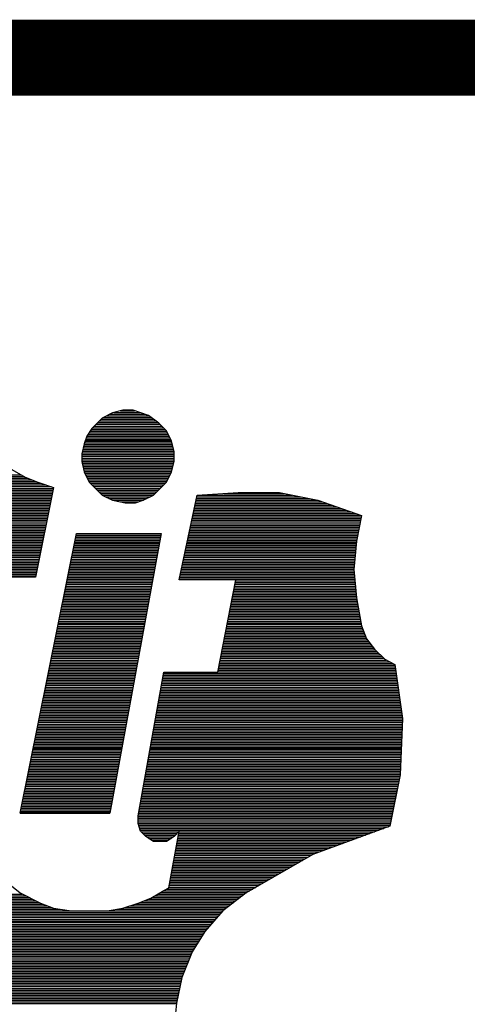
# Model space of a CAD drawing. Extents: x -394 to 5394, y -1015 to 6968.
# Tile 6 of 63: x 889 to 947, y -389 to -260. Entities that reach past the tile are written whole.
import ezdxf

# ---------------------------------------------------------------- set-up
doc = ezdxf.new("R2010")
doc.units = 0
doc.layers.add('DF_TITLE_BLOCK', color=2, linetype='CONTINUOUS')

msp = doc.modelspace()

# ---------------------------------------------------------------- linework, layer by layer
at = {"layer": 'DF_TITLE_BLOCK', "const_width": 10}
msp.add_lwpolyline([(27.6641, -264.73), (4932.6641, -264.73)], dxfattribs=at)
at = {"layer": 'DF_TITLE_BLOCK'}
for points in [[(900.7741, -311.43), (899.4241, -312.11)], [(900.7741, -311.43), (899.4241, -312.11)], [(900.7741, -311.43), (899.4241, -312.11)], [(899.9741, -311.83), (905.5741, -311.83)], [(900.4141, -311.61), (905.0141, -311.61)], [(902.1241, -311.09), (900.7741, -311.43)], [(902.1241, -311.09), (900.7741, -311.43)], [(902.1241, -311.09), (900.7741, -311.43)], [(900.9441, -311.39), (904.3441, -311.39)], [(901.8241, -311.16), (903.6841, -311.16)], [(903.4741, -311.09), (902.1241, -311.09)], [(903.4741, -311.09), (902.1241, -311.09)], [(903.4741, -311.09), (902.1241, -311.09)], [(905.4941, -311.77), (903.4741, -311.09)], [(905.4941, -311.77), (903.4741, -311.09)], [(905.4941, -311.77), (903.4741, -311.09)], [(906.8441, -312.78), (905.4941, -311.77)], [(906.8441, -312.78), (905.4941, -311.77)], [(906.8441, -312.78), (905.4941, -311.77)], [(899.4241, -312.11), (898.0741, -313.46)], [(899.4241, -312.11), (898.0741, -313.46)], [(899.4241, -312.11), (898.0741, -313.46)], [(898.3641, -313.16), (907.2241, -313.16)], [(898.5841, -312.93), (906.9941, -312.93)], [(898.8041, -312.71), (906.7541, -312.71)], [(899.0341, -312.49), (906.4541, -312.49)], [(899.2541, -312.27), (906.1641, -312.27)], [(899.5241, -312.05), (905.8741, -312.05)], [(907.8541, -313.79), (906.8441, -312.78)], [(907.8541, -313.79), (906.8441, -312.78)], [(907.8541, -313.79), (906.8441, -312.78)], [(897.3941, -314.47), (897.0541, -315.48)], [(897.3941, -314.47), (897.0541, -315.48)], [(897.3941, -314.47), (897.0541, -315.48)], [(897.3841, -314.49), (908.2041, -314.49)], [(898.0741, -313.46), (897.3941, -314.47)], [(898.0741, -313.46), (897.3941, -314.47)], [(898.0741, -313.46), (897.3941, -314.47)], [(897.5341, -314.27), (908.0941, -314.27)], [(897.6741, -314.04), (907.9841, -314.04)], [(897.8241, -313.82), (907.8641, -313.82)], [(897.9641, -313.6), (907.6641, -313.6)], [(898.1441, -313.38), (907.4441, -313.38)], [(908.5241, -315.14), (907.8541, -313.79)], [(908.5241, -315.14), (907.8541, -313.79)], [(908.5241, -315.14), (907.8541, -313.79)], [(897.0541, -315.48), (896.7241, -316.83)], [(897.0541, -315.48), (896.7241, -316.83)], [(897.0541, -315.48), (896.7241, -316.83)], [(896.9741, -315.81), (908.6941, -315.81)], [(897.0241, -315.59), (908.6441, -315.59)], [(897.0941, -315.37), (908.5841, -315.37)], [(897.1641, -315.15), (908.5341, -315.15)], [(897.2041, -315.04), (908.4841, -315.04)], [(897.2341, -314.93), (908.4241, -314.93)], [(897.3141, -314.7), (908.3141, -314.7)], [(908.8741, -316.49), (908.5241, -315.14)], [(908.8741, -316.49), (908.5241, -315.14)], [(908.8741, -316.49), (908.5241, -315.14)], [(896.7241, -316.83), (896.7241, -317.84)], [(896.7241, -316.83), (896.7241, -317.84)], [(896.7241, -316.83), (896.7241, -317.84)], [(896.7241, -316.92), (908.8741, -316.92)], [(896.7241, -317.14), (908.8741, -317.14)], [(896.7541, -316.7), (908.8741, -316.7)], [(896.8041, -316.48), (908.8641, -316.48)], [(896.8541, -316.26), (908.8141, -316.26)], [(896.9141, -316.04), (908.7541, -316.04)], [(908.8741, -317.84), (908.8741, -316.49)], [(908.8741, -317.84), (908.8741, -316.49)], [(908.8741, -317.84), (908.8741, -316.49)], [(896.7241, -317.36), (908.8741, -317.36)], [(896.7241, -317.58), (908.8741, -317.58)], [(896.7241, -317.81), (908.8741, -317.81)], [(896.7241, -317.84), (897.0541, -319.19)], [(896.7241, -317.84), (897.0541, -319.19)], [(896.7241, -317.84), (897.0541, -319.19)], [(896.7641, -318.03), (908.8241, -318.03)], [(896.8141, -318.25), (908.7641, -318.25)], [(896.8741, -318.47), (908.7041, -318.47)], [(908.5241, -319.19), (908.8741, -317.84)], [(908.5241, -319.19), (908.8741, -317.84)], [(908.5241, -319.19), (908.8741, -317.84)], [(858.2441, -319.58), (888.7841, -319.58)], [(886.9241, -318.52), (889.2941, -319.87)], [(886.9241, -318.52), (889.2941, -319.87)], [(886.9241, -318.52), (889.2941, -319.87)], [(896.9341, -318.69), (908.6541, -318.69)], [(896.9841, -318.91), (908.6041, -318.91)], [(897.0341, -319.13), (908.5441, -319.13)], [(897.0541, -319.19), (897.7241, -320.54)], [(897.0541, -319.19), (897.7241, -320.54)], [(897.0541, -319.19), (897.7241, -320.54)], [(897.1341, -319.35), (908.4541, -319.35)], [(897.2441, -319.58), (908.3341, -319.58)], [(907.8541, -320.54), (908.5241, -319.19)], [(907.8541, -320.54), (908.5241, -319.19)], [(907.8541, -320.54), (908.5241, -319.19)], [(858.2441, -319.8), (889.1741, -319.8)], [(858.2441, -320.02), (889.6741, -320.02)], [(858.2441, -320.24), (890.2241, -320.24)], [(858.2441, -320.46), (890.7841, -320.46)], [(858.2441, -320.69), (891.4041, -320.69)], [(858.2441, -320.9), (892.0641, -320.9)], [(889.2941, -319.87), (890.9741, -320.54)], [(889.2941, -319.87), (890.9741, -320.54)], [(889.2941, -319.87), (890.9741, -320.54)], [(890.9741, -320.54), (893.0041, -321.22)], [(890.9741, -320.54), (893.0041, -321.22)], [(890.9741, -320.54), (893.0041, -321.22)], [(897.3541, -319.8), (908.2241, -319.8)], [(897.4741, -320.02), (908.1141, -320.02)], [(897.5741, -320.24), (908.0041, -320.24)], [(897.6941, -320.46), (907.8941, -320.46)], [(897.7241, -320.54), (899.4241, -322.23)], [(897.7241, -320.54), (899.4241, -322.23)], [(897.7241, -320.54), (899.4241, -322.23)], [(897.8741, -320.69), (907.7141, -320.69)], [(898.0941, -320.9), (907.4941, -320.9)], [(906.1741, -322.23), (907.8541, -320.54)], [(906.1741, -322.23), (907.8541, -320.54)], [(906.1741, -322.23), (907.8541, -320.54)], [(858.2441, -321.12), (892.7341, -321.12)], [(858.2441, -321.35), (892.9741, -321.35)], [(858.2441, -321.57), (892.9341, -321.57)], [(858.2441, -321.79), (892.8941, -321.79)], [(858.2441, -322.01), (892.8441, -322.01)], [(858.2441, -322.23), (892.8041, -322.23)], [(893.0041, -321.22), (890.6441, -333.03)], [(893.0041, -321.22), (890.6441, -333.03)], [(893.0041, -321.22), (890.6441, -333.03)], [(898.3141, -321.12), (907.2741, -321.12)], [(898.5341, -321.35), (907.0541, -321.35)], [(898.7541, -321.57), (906.8341, -321.57)], [(898.9741, -321.79), (906.6041, -321.79)], [(899.1941, -322.01), (906.3841, -322.01)], [(899.4241, -322.23), (906.1641, -322.23)], [(899.4241, -322.23), (900.7741, -322.91)], [(899.4241, -322.23), (900.7741, -322.91)], [(899.4241, -322.23), (900.7741, -322.91)], [(904.8241, -322.91), (906.1741, -322.23)], [(904.8241, -322.91), (906.1741, -322.23)], [(904.8241, -322.91), (906.1741, -322.23)], [(909.5441, -333.37), (911.9041, -322.23)], [(909.5441, -333.37), (911.9041, -322.23)], [(909.5441, -333.37), (911.9041, -322.23)], [(911.9041, -322.23), (917.3041, -321.89)], [(911.9041, -322.23), (917.3041, -321.89)], [(911.9041, -322.23), (917.3041, -321.89)], [(911.9041, -322.23), (924.4041, -322.23)], [(915.4041, -322.01), (923.3041, -322.01)], [(917.3041, -321.89), (922.7041, -321.89)], [(917.3041, -321.89), (922.7041, -321.89)], [(917.3041, -321.89), (922.7041, -321.89)], [(922.7041, -321.89), (927.7741, -322.91)], [(922.7041, -321.89), (927.7741, -322.91)], [(922.7041, -321.89), (927.7741, -322.91)], [(858.2441, -322.46), (892.7641, -322.46)], [(858.2441, -322.68), (892.7141, -322.68)], [(858.2441, -322.89), (892.6741, -322.89)], [(858.2441, -323.12), (892.6241, -323.12)], [(858.2441, -323.34), (892.5841, -323.34)], [(858.2441, -323.56), (892.5341, -323.56)], [(899.8641, -322.46), (905.7241, -322.46)], [(900.3041, -322.68), (905.2741, -322.68)], [(900.7541, -322.89), (904.8341, -322.89)], [(900.7741, -322.91), (902.4541, -323.24)], [(900.7741, -322.91), (902.4541, -323.24)], [(900.7741, -322.91), (902.4541, -323.24)], [(901.8341, -323.12), (904.1741, -323.12)], [(902.4541, -323.24), (903.8041, -323.24)], [(902.4541, -323.24), (903.8041, -323.24)], [(902.4541, -323.24), (903.8041, -323.24)], [(903.8041, -323.24), (904.8241, -322.91)], [(903.8041, -323.24), (904.8241, -322.91)], [(903.8041, -323.24), (904.8241, -322.91)], [(911.6241, -323.56), (929.6241, -323.56)], [(911.6741, -323.34), (929.0041, -323.34)], [(911.7141, -323.12), (928.3741, -323.12)], [(911.7641, -322.89), (927.7241, -322.89)], [(911.8141, -322.68), (926.6141, -322.68)], [(911.8541, -322.46), (925.5141, -322.46)], [(927.7741, -322.91), (933.5041, -324.93)], [(927.7741, -322.91), (933.5041, -324.93)], [(927.7741, -322.91), (933.5041, -324.93)], [(858.2441, -323.78), (892.4941, -323.78)], [(858.2441, -324), (892.4441, -324)], [(858.2441, -324.23), (892.4041, -324.23)], [(858.2441, -324.45), (892.3541, -324.45)], [(858.2441, -324.67), (892.3141, -324.67)], [(858.2441, -324.89), (892.2641, -324.89)], [(911.3441, -324.89), (933.3841, -324.89)], [(911.3941, -324.67), (932.7641, -324.67)], [(911.4341, -324.45), (932.1341, -324.45)], [(911.4841, -324.23), (931.5041, -324.23)], [(911.5241, -324), (930.8741, -324)], [(911.5741, -323.78), (930.2541, -323.78)], [(933.5041, -324.93), (932.8241, -328.31)], [(933.5041, -324.93), (932.8241, -328.31)], [(933.5041, -324.93), (932.8241, -328.31)], [(858.2441, -325.11), (892.2241, -325.11)], [(858.2441, -325.33), (892.1841, -325.33)], [(858.2441, -325.55), (892.1341, -325.55)], [(858.2441, -325.77), (892.0941, -325.77)], [(858.2441, -326), (892.0541, -326)], [(858.2441, -326.22), (892.0041, -326.22)], [(911.0641, -326.22), (933.2441, -326.22)], [(911.1041, -326), (933.2941, -326)], [(911.1541, -325.77), (933.3341, -325.77)], [(911.1941, -325.55), (933.3841, -325.55)], [(911.2441, -325.33), (933.4241, -325.33)], [(911.2941, -325.11), (933.4741, -325.11)], [(858.2441, -326.44), (891.9641, -326.44)], [(858.2441, -326.66), (891.9141, -326.66)], [(858.2441, -326.88), (891.8741, -326.88)], [(858.2441, -327.1), (891.8341, -327.1)], [(858.2441, -327.32), (891.7841, -327.32)], [(888.6241, -364.08), (896.0441, -327.29)], [(888.6241, -364.08), (896.0441, -327.29)], [(888.6241, -364.08), (896.0441, -327.29)], [(896.0341, -327.32), (907.1741, -327.32)], [(896.0441, -327.29), (907.1741, -327.29)], [(896.0441, -327.29), (907.1741, -327.29)], [(896.0441, -327.29), (907.1741, -327.29)], [(907.1741, -327.29), (900.4241, -364.08)], [(907.1741, -327.29), (900.4241, -364.08)], [(907.1741, -327.29), (900.4241, -364.08)], [(910.8241, -327.32), (933.0241, -327.32)], [(910.8741, -327.1), (933.0641, -327.1)], [(910.9141, -326.88), (933.1141, -326.88)], [(910.9641, -326.66), (933.1541, -326.66)], [(911.0141, -326.44), (933.2041, -326.44)], [(858.2441, -327.54), (891.7441, -327.54)], [(858.2441, -327.77), (891.6941, -327.77)], [(858.2441, -327.99), (891.6541, -327.99)], [(858.2441, -328.21), (891.6041, -328.21)], [(858.2441, -328.43), (891.5641, -328.43)], [(858.2441, -328.65), (891.5141, -328.65)], [(895.7641, -328.65), (906.9341, -328.65)], [(895.7941, -328.54), (906.9541, -328.54)], [(895.8141, -328.43), (906.9741, -328.43)], [(895.8541, -328.21), (907.0141, -328.21)], [(895.9041, -327.99), (907.0541, -327.99)], [(895.9441, -327.77), (907.0941, -327.77)], [(895.9941, -327.54), (907.1341, -327.54)], [(910.5441, -328.65), (932.7941, -328.65)], [(910.5641, -328.54), (932.8141, -328.54)], [(910.5941, -328.43), (932.8141, -328.43)], [(910.6341, -328.21), (932.8541, -328.21)], [(910.6841, -327.99), (932.8941, -327.99)], [(910.7341, -327.77), (932.9341, -327.77)], [(910.7741, -327.54), (932.9841, -327.54)], [(932.8241, -328.31), (932.4941, -332.02)], [(932.8241, -328.31), (932.4941, -332.02)], [(932.8241, -328.31), (932.4941, -332.02)], [(858.2441, -328.88), (891.4741, -328.88)], [(858.2441, -329.09), (891.4241, -329.09)], [(858.2441, -329.31), (891.3841, -329.31)], [(858.2441, -329.54), (891.3341, -329.54)], [(858.2441, -329.76), (891.2941, -329.76)], [(858.2441, -329.98), (891.2541, -329.98)], [(895.5041, -329.98), (906.6841, -329.98)], [(895.5441, -329.76), (906.7241, -329.76)], [(895.5941, -329.54), (906.7741, -329.54)], [(895.6341, -329.31), (906.8041, -329.31)], [(895.6741, -329.09), (906.8441, -329.09)], [(895.7241, -328.88), (906.8941, -328.88)], [(910.2641, -329.98), (932.6741, -329.98)], [(910.3141, -329.76), (932.6941, -329.76)], [(910.3541, -329.54), (932.7241, -329.54)], [(910.4041, -329.31), (932.7341, -329.31)], [(910.4441, -329.09), (932.7541, -329.09)], [(910.4941, -328.88), (932.7841, -328.88)], [(858.2441, -330.2), (891.2041, -330.2)], [(858.2441, -330.42), (891.1641, -330.42)], [(858.2441, -330.65), (891.1241, -330.65)], [(858.2441, -330.87), (891.0741, -330.87)], [(858.2441, -331.08), (891.0341, -331.08)], [(858.2441, -331.31), (890.9841, -331.31)], [(895.2341, -331.31), (906.4441, -331.31)], [(895.2741, -331.08), (906.4841, -331.08)], [(895.3241, -330.87), (906.5241, -330.87)], [(895.3641, -330.65), (906.5641, -330.65)], [(895.4141, -330.42), (906.6041, -330.42)], [(895.4541, -330.2), (906.6441, -330.2)], [(909.9841, -331.31), (932.5541, -331.31)], [(910.0241, -331.08), (932.5741, -331.08)], [(910.0741, -330.87), (932.6041, -330.87)], [(910.1141, -330.65), (932.6141, -330.65)], [(910.1641, -330.42), (932.6341, -330.42)], [(910.2141, -330.2), (932.6641, -330.2)], [(858.2441, -331.53), (890.9441, -331.53)], [(858.2441, -331.75), (890.9041, -331.75)], [(858.2441, -331.97), (890.8541, -331.97)], [(858.2441, -332.19), (890.8141, -332.19)], [(858.2441, -332.42), (890.7641, -332.42)], [(858.2441, -332.64), (890.7241, -332.64)], [(894.9641, -332.64), (906.2041, -332.64)], [(895.0141, -332.42), (906.2441, -332.42)], [(895.0541, -332.19), (906.2741, -332.19)], [(895.1041, -331.97), (906.3241, -331.97)], [(895.1441, -331.75), (906.3641, -331.75)], [(895.1941, -331.53), (906.4041, -331.53)], [(909.6941, -332.64), (932.5441, -332.64)], [(909.7441, -332.42), (932.5241, -332.42)], [(909.7941, -332.19), (932.5141, -332.19)], [(909.8341, -331.97), (932.4941, -331.97)], [(909.8841, -331.75), (932.5141, -331.75)], [(909.9341, -331.53), (932.5341, -331.53)], [(932.4941, -332.02), (932.8241, -335.73)], [(932.4941, -332.02), (932.8241, -335.73)], [(932.4941, -332.02), (932.8241, -335.73)], [(858.2441, -332.86), (890.6741, -332.86)], [(890.6441, -333.03), (881.1941, -333.03)], [(890.6441, -333.03), (881.1941, -333.03)], [(890.6441, -333.03), (881.1941, -333.03)], [(894.6941, -333.96), (905.9541, -333.96)], [(894.7441, -333.74), (905.9941, -333.74)], [(894.7841, -333.52), (906.0341, -333.52)], [(894.8341, -333.3), (906.0841, -333.3)], [(894.8741, -333.08), (906.1141, -333.08)], [(894.9241, -332.86), (906.1541, -332.86)], [(916.9741, -333.37), (909.5441, -333.37)], [(916.9741, -333.37), (909.5441, -333.37)], [(916.9741, -333.37), (909.5441, -333.37)], [(909.5541, -333.3), (932.6041, -333.3)], [(909.6041, -333.08), (932.5841, -333.08)], [(909.6541, -332.86), (932.5741, -332.86)], [(914.6041, -345.52), (916.9741, -333.37)], [(914.6041, -345.52), (916.9741, -333.37)], [(914.6041, -345.52), (916.9741, -333.37)], [(916.8541, -333.96), (932.6741, -333.96)], [(916.8941, -333.74), (932.6441, -333.74)], [(916.9441, -333.52), (932.6341, -333.52)], [(894.4241, -335.29), (905.7141, -335.29)], [(894.4741, -335.07), (905.7541, -335.07)], [(894.5141, -334.85), (905.7941, -334.85)], [(894.5641, -334.63), (905.8341, -334.63)], [(894.6041, -334.41), (905.8741, -334.41)], [(894.6541, -334.19), (905.9141, -334.19)], [(916.5941, -335.29), (932.7941, -335.29)], [(916.6341, -335.07), (932.7641, -335.07)], [(916.6841, -334.85), (932.7541, -334.85)], [(916.7241, -334.63), (932.7341, -334.63)], [(916.7641, -334.41), (932.7041, -334.41)], [(916.8041, -334.19), (932.6941, -334.19)], [(894.2041, -336.4), (905.5141, -336.4)], [(894.2441, -336.18), (905.5541, -336.18)], [(894.2941, -335.96), (905.5841, -335.96)], [(894.3341, -335.73), (905.6341, -335.73)], [(894.3841, -335.51), (905.6741, -335.51)], [(916.3741, -336.4), (932.9541, -336.4)], [(916.4141, -336.18), (932.9141, -336.18)], [(916.4641, -335.96), (932.8741, -335.96)], [(916.5041, -335.73), (932.8241, -335.73)], [(916.5541, -335.51), (932.8141, -335.51)], [(932.8241, -335.73), (933.5041, -339.44)], [(932.8241, -335.73), (933.5041, -339.44)], [(932.8241, -335.73), (933.5041, -339.44)], [(893.9341, -337.73), (905.2641, -337.73)], [(893.9741, -337.5), (905.3041, -337.5)], [(894.0241, -337.28), (905.3441, -337.28)], [(894.0641, -337.07), (905.3941, -337.07)], [(894.1141, -336.84), (905.4241, -336.84)], [(894.1541, -336.62), (905.4641, -336.62)], [(916.1141, -337.73), (933.1941, -337.73)], [(916.1641, -337.5), (933.1541, -337.5)], [(916.2041, -337.28), (933.1141, -337.28)], [(916.2541, -337.07), (933.0741, -337.07)], [(916.2941, -336.84), (933.0341, -336.84)], [(916.3341, -336.62), (932.9941, -336.62)], [(893.6641, -339.06), (905.0241, -339.06)], [(893.7141, -338.84), (905.0641, -338.84)], [(893.7541, -338.61), (905.1041, -338.61)], [(893.8041, -338.39), (905.1441, -338.39)], [(893.8441, -338.17), (905.1841, -338.17)], [(893.8941, -337.95), (905.2241, -337.95)], [(915.8641, -339.06), (933.4341, -339.06)], [(915.9041, -338.84), (933.3941, -338.84)], [(915.9541, -338.61), (933.3541, -338.61)], [(915.9941, -338.39), (933.3141, -338.39)], [(916.0341, -338.17), (933.2741, -338.17)], [(916.0741, -337.95), (933.2341, -337.95)], [(893.4041, -340.38), (904.7741, -340.38)], [(893.4441, -340.16), (904.8241, -340.16)], [(893.4941, -339.94), (904.8641, -339.94)], [(893.5341, -339.72), (904.8941, -339.72)], [(893.5741, -339.5), (904.9441, -339.5)], [(893.6241, -339.27), (904.9841, -339.27)], [(915.6041, -340.38), (933.8841, -340.38)], [(915.6441, -340.16), (933.7941, -340.16)], [(915.6941, -339.94), (933.7041, -339.94)], [(915.7341, -339.72), (933.6141, -339.72)], [(915.7741, -339.5), (933.5341, -339.5)], [(915.8141, -339.27), (933.4741, -339.27)], [(933.5041, -339.44), (934.1741, -341.13)], [(933.5041, -339.44), (934.1741, -341.13)], [(933.5041, -339.44), (934.1741, -341.13)], [(893.1341, -341.71), (904.5341, -341.71)], [(893.1741, -341.49), (904.5741, -341.49)], [(893.2241, -341.27), (904.6141, -341.27)], [(893.2641, -341.05), (904.6541, -341.05)], [(893.3141, -340.83), (904.6941, -340.83)], [(893.3541, -340.61), (904.7341, -340.61)], [(915.3441, -341.71), (934.6141, -341.71)], [(915.3841, -341.49), (934.4441, -341.49)], [(915.4241, -341.27), (934.2841, -341.27)], [(915.4741, -341.05), (934.1441, -341.05)], [(915.5141, -340.83), (934.0541, -340.83)], [(915.5641, -340.61), (933.9641, -340.61)], [(934.1741, -341.13), (935.1941, -342.48)], [(934.1741, -341.13), (935.1941, -342.48)], [(934.1741, -341.13), (935.1941, -342.48)], [(892.8641, -343.04), (904.2941, -343.04)], [(892.9141, -342.82), (904.3341, -342.82)], [(892.9541, -342.6), (904.3741, -342.6)], [(893.0041, -342.38), (904.4141, -342.38)], [(893.0441, -342.15), (904.4541, -342.15)], [(893.0941, -341.93), (904.4941, -341.93)], [(915.0841, -343.04), (935.7541, -343.04)], [(915.1241, -342.82), (935.5341, -342.82)], [(915.1741, -342.6), (935.3141, -342.6)], [(915.2141, -342.38), (935.1141, -342.38)], [(915.2641, -342.15), (934.9441, -342.15)], [(915.3041, -341.93), (934.7841, -341.93)], [(935.1941, -342.48), (936.5441, -343.83)], [(935.1941, -342.48), (936.5441, -343.83)], [(935.1941, -342.48), (936.5441, -343.83)], [(892.6441, -344.15), (904.0841, -344.15)], [(892.6841, -343.92), (904.1341, -343.92)], [(892.7341, -343.7), (904.1641, -343.7)], [(892.7741, -343.48), (904.2041, -343.48)], [(892.8241, -343.26), (904.2541, -343.26)], [(914.8741, -344.15), (937.1741, -344.15)], [(914.9141, -343.92), (936.7341, -343.92)], [(914.9641, -343.7), (936.4141, -343.7)], [(915.0041, -343.48), (936.1941, -343.48)], [(915.0441, -343.26), (935.9741, -343.26)], [(936.5441, -343.83), (937.8941, -344.51)], [(936.5441, -343.83), (937.8941, -344.51)], [(936.5441, -343.83), (937.8941, -344.51)], [(892.3741, -345.47), (903.8441, -345.47)], [(892.4141, -345.26), (903.8841, -345.26)], [(892.4641, -345.03), (903.9241, -345.03)], [(892.5041, -344.81), (903.9641, -344.81)], [(892.5541, -344.59), (904.0041, -344.59)], [(892.5941, -344.37), (904.0441, -344.37)], [(904.1441, -364.42), (907.5241, -345.52)], [(904.1441, -364.42), (907.5241, -345.52)], [(904.1441, -364.42), (907.5241, -345.52)], [(907.5241, -345.52), (914.6041, -345.52)], [(907.5241, -345.52), (914.6041, -345.52)], [(907.5241, -345.52), (914.6041, -345.52)], [(914.6141, -345.47), (938.0341, -345.47)], [(914.6541, -345.26), (938.0041, -345.26)], [(914.7041, -345.03), (937.9741, -345.03)], [(914.7441, -344.81), (937.9341, -344.81)], [(914.7841, -344.59), (937.9041, -344.59)], [(914.8241, -344.37), (937.6141, -344.37)], [(937.8941, -344.51), (938.9041, -351.59)], [(937.8941, -344.51), (938.9041, -351.59)], [(937.8941, -344.51), (938.9041, -351.59)], [(892.1041, -346.8), (903.6041, -346.8)], [(892.1441, -346.58), (903.6341, -346.58)], [(892.1941, -346.36), (903.6841, -346.36)], [(892.2341, -346.14), (903.7241, -346.14)], [(892.2841, -345.92), (903.7641, -345.92)], [(892.3241, -345.69), (903.8041, -345.69)], [(907.2841, -346.8), (938.2241, -346.8)], [(907.3241, -346.58), (938.1941, -346.58)], [(907.3641, -346.36), (938.1541, -346.36)], [(907.4041, -346.14), (938.1241, -346.14)], [(907.4441, -345.92), (938.0941, -345.92)], [(907.4841, -345.69), (938.0641, -345.69)], [(891.8341, -348.13), (903.3541, -348.13)], [(891.8841, -347.91), (903.3941, -347.91)], [(891.9241, -347.69), (903.4441, -347.69)], [(891.9641, -347.47), (903.4741, -347.47)], [(892.0141, -347.25), (903.5141, -347.25)], [(892.0541, -347.03), (903.5641, -347.03)], [(907.0541, -348.13), (938.4041, -348.13)], [(907.0841, -347.91), (938.3741, -347.91)], [(907.1341, -347.69), (938.3441, -347.69)], [(907.1741, -347.47), (938.3141, -347.47)], [(907.2041, -347.25), (938.2841, -347.25)], [(907.2541, -347.03), (938.2541, -347.03)], [(891.5641, -349.46), (903.1141, -349.46)], [(891.6141, -349.24), (903.1541, -349.24)], [(891.6541, -349.02), (903.1941, -349.02)], [(891.7041, -348.8), (903.2341, -348.8)], [(891.7441, -348.57), (903.2741, -348.57)], [(891.7941, -348.35), (903.3141, -348.35)], [(906.8141, -349.46), (938.6041, -349.46)], [(906.8541, -349.24), (938.5741, -349.24)], [(906.8941, -349.02), (938.5341, -349.02)], [(906.9341, -348.8), (938.5041, -348.8)], [(906.9741, -348.57), (938.4741, -348.57)], [(907.0141, -348.35), (938.4441, -348.35)], [(891.3041, -350.79), (902.8741, -350.79)], [(891.3441, -350.57), (902.9141, -350.57)], [(891.3941, -350.34), (902.9441, -350.34)], [(891.4341, -350.12), (902.9941, -350.12)], [(891.4741, -349.9), (903.0341, -349.9)], [(891.5241, -349.68), (903.0741, -349.68)], [(906.5741, -350.79), (938.7941, -350.79)], [(906.6141, -350.57), (938.7541, -350.57)], [(906.6541, -350.34), (938.7241, -350.34)], [(906.6941, -350.12), (938.6941, -350.12)], [(906.7341, -349.9), (938.6641, -349.9)], [(906.7741, -349.68), (938.6341, -349.68)], [(891.0341, -352.11), (902.6241, -352.11)], [(891.0741, -351.89), (902.6641, -351.89)], [(891.1241, -351.67), (902.7041, -351.67)], [(891.1641, -351.45), (902.7541, -351.45)], [(891.2141, -351.23), (902.7841, -351.23)], [(891.2541, -351.01), (902.8241, -351.01)], [(906.3341, -352.11), (938.8841, -352.11)], [(906.3841, -351.89), (938.8941, -351.89)], [(906.4141, -351.67), (938.9041, -351.67)], [(906.4541, -351.45), (938.8841, -351.45)], [(906.5041, -351.23), (938.8541, -351.23)], [(906.5341, -351.01), (938.8241, -351.01)], [(938.9041, -351.59), (938.5741, -359.02)], [(938.9041, -351.59), (938.5741, -359.02)], [(938.9041, -351.59), (938.5741, -359.02)], [(890.8141, -353.22), (902.4241, -353.22)], [(890.8541, -353), (902.4641, -353)], [(890.9041, -352.78), (902.5041, -352.78)], [(890.9441, -352.56), (902.5441, -352.56)], [(890.9941, -352.34), (902.5841, -352.34)], [(906.1441, -353.22), (938.8241, -353.22)], [(906.1841, -353), (938.8441, -353)], [(906.2141, -352.78), (938.8541, -352.78)], [(906.2641, -352.56), (938.8541, -352.56)], [(906.3041, -352.34), (938.8741, -352.34)], [(890.5441, -354.55), (902.1841, -354.55)], [(890.5841, -354.33), (902.2241, -354.33)], [(890.6341, -354.11), (902.2541, -354.11)], [(890.6741, -353.88), (902.3041, -353.88)], [(890.7241, -353.66), (902.3441, -353.66)], [(890.7641, -353.45), (902.3841, -353.45)], [(905.9041, -354.55), (938.7641, -354.55)], [(905.9441, -354.33), (938.7841, -354.33)], [(905.9841, -354.11), (938.7941, -354.11)], [(906.0241, -353.88), (938.7941, -353.88)], [(906.0641, -353.66), (938.8141, -353.66)], [(906.1041, -353.45), (938.8241, -353.45)], [(890.2741, -355.88), (901.9341, -355.88)], [(890.3141, -355.66), (901.9741, -355.66)], [(890.3441, -355.54), (901.9941, -355.54)], [(890.3641, -355.44), (902.0141, -355.44)], [(890.4041, -355.22), (902.0541, -355.22)], [(890.4541, -354.99), (902.0941, -354.99)], [(890.4941, -354.77), (902.1341, -354.77)], [(905.6641, -355.88), (938.7041, -355.88)], [(905.7041, -355.66), (938.7241, -355.66)], [(905.7241, -355.54), (938.7241, -355.54)], [(905.7441, -355.44), (938.7341, -355.44)], [(905.7841, -355.22), (938.7341, -355.22)], [(905.8241, -354.99), (938.7541, -354.99)], [(905.8641, -354.77), (938.7641, -354.77)], [(890.0041, -357.21), (901.6941, -357.21)], [(890.0441, -356.99), (901.7341, -356.99)], [(890.0941, -356.76), (901.7741, -356.76)], [(890.1341, -356.54), (901.8141, -356.54)], [(890.1841, -356.32), (901.8541, -356.32)], [(890.2241, -356.1), (901.8941, -356.1)], [(905.4341, -357.21), (938.6441, -357.21)], [(905.4641, -356.99), (938.6641, -356.99)], [(905.5141, -356.76), (938.6741, -356.76)], [(905.5441, -356.54), (938.6741, -356.54)], [(905.5841, -356.32), (938.6941, -356.32)], [(905.6341, -356.1), (938.7041, -356.1)], [(889.7341, -358.53), (901.4441, -358.53)], [(889.7841, -358.31), (901.4941, -358.31)], [(889.8241, -358.09), (901.5241, -358.09)], [(889.8641, -357.87), (901.5641, -357.87)], [(889.9141, -357.65), (901.6141, -357.65)], [(889.9541, -357.43), (901.6541, -357.43)], [(905.1941, -358.53), (938.5841, -358.53)], [(905.2341, -358.31), (938.6041, -358.31)], [(905.2741, -358.09), (938.6141, -358.09)], [(905.3141, -357.87), (938.6141, -357.87)], [(905.3441, -357.65), (938.6341, -357.65)], [(905.3941, -357.43), (938.6441, -357.43)], [(889.4641, -359.86), (901.2041, -359.86)], [(889.5141, -359.64), (901.2441, -359.64)], [(889.5541, -359.42), (901.2841, -359.42)], [(889.6041, -359.2), (901.3241, -359.2)], [(889.6441, -358.98), (901.3641, -358.98)], [(889.6941, -358.76), (901.4041, -358.76)], [(904.9541, -359.86), (938.3941, -359.86)], [(904.9941, -359.64), (938.4441, -359.64)], [(905.0341, -359.42), (938.4841, -359.42)], [(905.0741, -359.2), (938.5341, -359.2)], [(905.1141, -358.98), (938.5741, -358.98)], [(905.1541, -358.76), (938.5841, -358.76)], [(938.5741, -359.02), (937.2241, -365.77)], [(938.5741, -359.02), (937.2241, -365.77)], [(938.5741, -359.02), (937.2241, -365.77)], [(889.2041, -361.19), (900.9641, -361.19)], [(889.2441, -360.97), (900.9941, -360.97)], [(889.2941, -360.75), (901.0441, -360.75)], [(889.3341, -360.53), (901.0841, -360.53)], [(889.3841, -360.3), (901.1241, -360.3)], [(889.4241, -360.08), (901.1641, -360.08)], [(904.7141, -361.19), (938.1341, -361.19)], [(904.7641, -360.97), (938.1741, -360.97)], [(904.7941, -360.75), (938.2241, -360.75)], [(904.8341, -360.53), (938.2641, -360.53)], [(904.8741, -360.3), (938.3141, -360.3)], [(904.9141, -360.08), (938.3541, -360.08)], [(888.9841, -362.3), (900.7541, -362.3)], [(889.0241, -362.07), (900.8041, -362.07)], [(889.0641, -361.86), (900.8341, -361.86)], [(889.1141, -361.64), (900.8741, -361.64)], [(889.1541, -361.41), (900.9241, -361.41)], [(904.5241, -362.3), (937.9141, -362.3)], [(904.5641, -362.07), (937.9541, -362.07)], [(904.5941, -361.86), (938.0041, -361.86)], [(904.6441, -361.64), (938.0441, -361.64)], [(904.6741, -361.41), (938.0941, -361.41)], [(888.7141, -363.63), (900.5141, -363.63)], [(888.7541, -363.41), (900.5541, -363.41)], [(888.8041, -363.18), (900.5941, -363.18)], [(888.8441, -362.96), (900.6341, -362.96)], [(888.8941, -362.74), (900.6741, -362.74)], [(888.9341, -362.52), (900.7141, -362.52)], [(904.2841, -363.63), (937.6441, -363.63)], [(904.3241, -363.41), (937.6841, -363.41)], [(904.3641, -363.18), (937.7341, -363.18)], [(904.4041, -362.96), (937.7741, -362.96)], [(904.4441, -362.74), (937.8241, -362.74)], [(904.4841, -362.52), (937.8641, -362.52)], [(888.6241, -364.07), (900.4341, -364.07)], [(900.4241, -364.08), (888.6241, -364.08)], [(900.4241, -364.08), (888.6241, -364.08)], [(900.4241, -364.08), (888.6241, -364.08)], [(888.6641, -363.85), (900.4741, -363.85)], [(904.1441, -365.43), (904.1441, -364.42)], [(904.1441, -365.43), (904.1441, -364.42)], [(904.1441, -365.43), (904.1441, -364.42)], [(904.1441, -364.51), (937.4641, -364.51)], [(904.1441, -364.73), (937.4241, -364.73)], [(904.1441, -364.95), (937.3841, -364.95)], [(904.1641, -364.29), (937.5141, -364.29)], [(904.2041, -364.07), (937.5541, -364.07)], [(904.2441, -363.85), (937.6041, -363.85)], [(904.1441, -365.18), (937.3341, -365.18)], [(904.1441, -365.4), (937.2941, -365.4)], [(904.4741, -366.44), (904.1441, -365.43)], [(904.4741, -366.44), (904.1441, -365.43)], [(904.4741, -366.44), (904.1441, -365.43)], [(904.2041, -365.62), (937.2541, -365.62)], [(904.2841, -365.84), (937.0241, -365.84)], [(904.3541, -366.06), (936.4141, -366.06)], [(904.4241, -366.28), (935.8141, -366.28)], [(937.2241, -365.77), (927.0941, -369.48)], [(937.2241, -365.77), (927.0941, -369.48)], [(937.2241, -365.77), (927.0941, -369.48)], [(905.1541, -367.12), (904.4741, -366.44)], [(905.1541, -367.12), (904.4741, -366.44)], [(905.1541, -367.12), (904.4741, -366.44)], [(904.5441, -366.5), (909.4841, -366.5)], [(904.7641, -366.72), (909.2641, -366.72)], [(904.9841, -366.95), (909.0341, -366.95)], [(906.1741, -367.79), (905.1541, -367.12)], [(906.1741, -367.79), (905.1541, -367.12)], [(906.1741, -367.79), (905.1541, -367.12)], [(905.2241, -367.17), (908.7941, -367.17)], [(905.5641, -367.39), (908.4641, -367.39)], [(905.8941, -367.61), (908.1241, -367.61)], [(908.8741, -367.12), (907.8541, -367.79)], [(908.8741, -367.12), (907.8541, -367.79)], [(908.8741, -367.12), (907.8541, -367.79)], [(908.1941, -373.87), (909.5441, -366.44)], [(908.1941, -373.87), (909.5441, -366.44)], [(908.1941, -373.87), (909.5441, -366.44)], [(909.5441, -366.44), (908.8741, -367.12)], [(909.5441, -366.44), (908.8741, -367.12)], [(909.5441, -366.44), (908.8741, -367.12)], [(909.3341, -367.61), (932.1941, -367.61)], [(909.3641, -367.39), (932.7941, -367.39)], [(909.4141, -367.17), (933.3941, -367.17)], [(909.4541, -366.95), (934.0041, -366.95)], [(909.4841, -366.72), (934.6041, -366.72)], [(909.5341, -366.5), (935.2141, -366.5)], [(907.8541, -367.79), (906.1741, -367.79)], [(907.8541, -367.79), (906.1741, -367.79)], [(907.8541, -367.79), (906.1741, -367.79)], [(909.0841, -368.94), (928.5641, -368.94)], [(909.1241, -368.72), (929.1741, -368.72)], [(909.1741, -368.49), (929.7741, -368.49)], [(909.2141, -368.27), (930.3841, -368.27)], [(909.2441, -368.06), (930.9841, -368.06)], [(909.2941, -367.83), (931.5841, -367.83)], [(908.8841, -370.05), (926.1141, -370.05)], [(908.9341, -369.83), (926.4941, -369.83)], [(908.9641, -369.6), (926.8841, -369.6)], [(909.0041, -369.38), (927.3641, -369.38)], [(909.0541, -369.16), (927.9641, -369.16)], [(927.0941, -369.48), (918.3241, -374.54)], [(927.0941, -369.48), (918.3241, -374.54)], [(927.0941, -369.48), (918.3241, -374.54)], [(908.6441, -371.37), (923.8141, -371.37)], [(908.6841, -371.15), (924.1941, -371.15)], [(908.7241, -370.93), (924.5741, -370.93)], [(908.7641, -370.71), (924.9641, -370.71)], [(908.8041, -370.49), (925.3441, -370.49)], [(908.8441, -370.26), (925.7341, -370.26)], [(908.4041, -372.7), (921.5041, -372.7)], [(908.4441, -372.48), (921.8941, -372.48)], [(908.4841, -372.26), (922.2741, -372.26)], [(908.5241, -372.04), (922.6541, -372.04)], [(908.5641, -371.82), (923.0441, -371.82)], [(908.6041, -371.6), (923.4241, -371.6)], [(886.5941, -372.86), (888.6241, -374.54)], [(886.5941, -372.86), (888.6241, -374.54)], [(886.5941, -372.86), (888.6241, -374.54)], [(907.5241, -374.21), (908.1941, -373.87)], [(907.5241, -374.21), (908.1941, -373.87)], [(907.5241, -374.21), (908.1941, -373.87)], [(907.8641, -374.03), (919.2041, -374.03)], [(908.2041, -373.81), (919.5941, -373.81)], [(908.2441, -373.59), (919.9741, -373.59)], [(908.2841, -373.37), (920.3641, -373.37)], [(908.3241, -373.14), (920.7341, -373.14)], [(908.3641, -372.92), (921.1241, -372.92)], [(876.1141, -374.69), (888.9241, -374.69)], [(876.2041, -374.91), (889.3641, -374.91)], [(876.3041, -375.14), (889.8041, -375.14)], [(876.4041, -375.36), (890.2441, -375.36)], [(888.6241, -374.54), (891.3241, -375.89)], [(888.6241, -374.54), (891.3241, -375.89)], [(888.6241, -374.54), (891.3241, -375.89)], [(904.1441, -375.89), (905.8241, -375.22)], [(904.1441, -375.89), (905.8241, -375.22)], [(904.1441, -375.89), (905.8241, -375.22)], [(905.4841, -375.36), (917.2741, -375.36)], [(905.8241, -375.22), (907.5241, -374.21)], [(905.8241, -375.22), (907.5241, -374.21)], [(905.8241, -375.22), (907.5241, -374.21)], [(905.9641, -375.14), (917.5541, -375.14)], [(906.3341, -374.91), (917.8441, -374.91)], [(906.7041, -374.69), (918.1241, -374.69)], [(907.0741, -374.47), (918.4441, -374.47)], [(907.4441, -374.25), (918.8241, -374.25)], [(918.3241, -374.54), (915.2741, -376.91)], [(918.3241, -374.54), (915.2741, -376.91)], [(918.3241, -374.54), (915.2741, -376.91)], [(876.5041, -375.58), (890.6941, -375.58)], [(876.5941, -375.8), (891.1341, -375.8)], [(876.6941, -376.02), (891.6441, -376.02)], [(876.7841, -376.25), (892.1941, -376.25)], [(876.8841, -376.46), (892.7441, -376.46)], [(876.9841, -376.68), (893.8341, -376.68)], [(891.3241, -375.89), (893.0041, -376.57)], [(891.3241, -375.89), (893.0041, -376.57)], [(891.3241, -375.89), (893.0041, -376.57)], [(893.0041, -376.57), (895.3741, -376.91)], [(893.0041, -376.57), (895.3741, -376.91)], [(893.0041, -376.57), (895.3741, -376.91)], [(900.0941, -376.91), (902.1241, -376.57)], [(900.0941, -376.91), (902.1241, -376.57)], [(900.0941, -376.91), (902.1241, -376.57)], [(901.4041, -376.68), (915.5641, -376.68)], [(902.1241, -376.57), (904.1441, -375.89)], [(902.1241, -376.57), (904.1441, -375.89)], [(902.1241, -376.57), (904.1441, -375.89)], [(902.4241, -376.46), (915.8441, -376.46)], [(903.0941, -376.25), (916.1341, -376.25)], [(903.7541, -376.02), (916.4141, -376.02)], [(904.3741, -375.8), (916.7041, -375.8)], [(904.9241, -375.58), (916.9841, -375.58)], [(877.0841, -376.91), (915.2741, -376.91)], [(877.1741, -377.13), (915.0841, -377.13)], [(877.2741, -377.35), (914.8841, -377.35)], [(877.3741, -377.57), (914.6941, -377.57)], [(877.4641, -377.79), (914.5041, -377.79)], [(877.5641, -378.02), (914.3141, -378.02)], [(895.3741, -376.91), (900.0941, -376.91)], [(895.3741, -376.91), (900.0941, -376.91)], [(895.3741, -376.91), (900.0941, -376.91)], [(915.2741, -376.91), (912.9241, -379.61)], [(915.2741, -376.91), (912.9241, -379.61)], [(915.2741, -376.91), (912.9241, -379.61)], [(877.6641, -378.24), (914.1141, -378.24)], [(877.7641, -378.45), (913.9241, -378.45)], [(877.8641, -378.68), (913.7341, -378.68)], [(877.9841, -378.9), (913.5341, -378.9)], [(878.1041, -379.12), (913.3441, -379.12)], [(878.2241, -379.34), (913.1441, -379.34)], [(878.3441, -379.56), (912.9541, -379.56)], [(878.4641, -379.79), (912.8041, -379.79)], [(878.5841, -380.01), (912.6641, -380.01)], [(878.7041, -380.23), (912.5341, -380.23)], [(878.8241, -380.45), (912.3941, -380.45)], [(912.9241, -379.61), (911.2241, -382.31)], [(912.9241, -379.61), (911.2241, -382.31)], [(912.9241, -379.61), (911.2241, -382.31)], [(878.9441, -380.67), (912.2541, -380.67)], [(879.0741, -380.89), (912.1141, -380.89)], [(879.1941, -381.11), (911.9741, -381.11)], [(879.3141, -381.33), (911.8341, -381.33)], [(879.4341, -381.56), (911.6941, -381.56)], [(879.5541, -381.78), (911.5541, -381.78)], [(879.6741, -382), (911.4241, -382)], [(879.7941, -382.22), (911.2841, -382.22)], [(879.9241, -382.44), (911.1741, -382.44)], [(880.0641, -382.66), (911.0841, -382.66)], [(880.2041, -382.88), (911.0041, -382.88)], [(880.3441, -383.1), (910.9141, -383.1)], [(911.2241, -382.31), (909.8741, -385.68)], [(911.2241, -382.31), (909.8741, -385.68)], [(911.2241, -382.31), (909.8741, -385.68)], [(880.4741, -383.33), (910.8241, -383.33)], [(880.6141, -383.55), (910.7341, -383.55)], [(880.7441, -383.77), (910.6441, -383.77)], [(880.8841, -383.99), (910.5541, -383.99)], [(881.0241, -384.21), (910.4641, -384.21)], [(881.1641, -384.44), (910.3741, -384.44)], [(881.3041, -384.65), (910.2941, -384.65)], [(881.4341, -384.87), (910.2041, -384.87)], [(881.5741, -385.1), (910.1141, -385.1)], [(881.7041, -385.32), (910.0241, -385.32)], [(881.8441, -385.54), (909.9341, -385.54)], [(881.9841, -385.76), (909.8641, -385.76)], [(909.8741, -385.68), (909.2041, -389.06)], [(909.8741, -385.68), (909.2041, -389.06)], [(909.8741, -385.68), (909.2041, -389.06)], [(882.1241, -385.98), (909.8141, -385.98)], [(882.2541, -386.21), (909.7741, -386.21)], [(882.3941, -386.43), (909.7241, -386.43)], [(882.5341, -386.64), (909.6841, -386.64)], [(882.6641, -386.87), (909.6441, -386.87)], [(882.8041, -387.09), (909.5941, -387.09)], [(882.9441, -387.31), (909.5541, -387.31)], [(883.0741, -387.53), (909.5141, -387.53)], [(883.2141, -387.75), (909.4641, -387.75)], [(883.3541, -387.98), (909.4241, -387.98)], [(883.4941, -388.2), (909.3741, -388.2)], [(883.6241, -388.42), (909.3341, -388.42)], [(883.7641, -388.64), (909.2941, -388.64)], [(883.8941, -388.86), (909.2441, -388.86)], [(884.0341, -389.08), (909.2041, -389.08)], [(909.2041, -389.06), (908.8741, -392.09)], [(909.2041, -389.06), (908.8741, -392.09)], [(909.2041, -389.06), (908.8741, -392.09)]]:
    msp.add_lwpolyline(points, dxfattribs=at)

doc.saveas('drawing.dxf')
